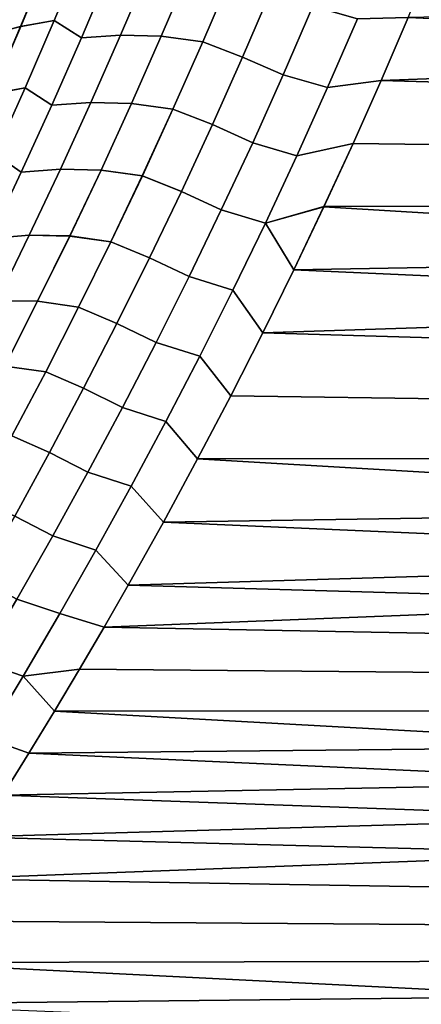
# Model space of a CAD drawing. Header units: metres. Extents: x -22 to 95, y -240 to 22.
# Tile 102 of 180: x 20.88 to 22.44, y -11.73 to -7.93. Entities that reach past the tile are written whole.
import ezdxf

# ---------------------------------------------------------------- set-up
doc = ezdxf.new("R2010")
doc.units = ezdxf.units.M
doc.layers.add('solid_10_151_013_XXX', color=7, linetype='CONTINUOUS')

msp = doc.modelspace()

# ---------------------------------------------------------------- linework, layer by layer
at = {"layer": 'solid_10_151_013_XXX'}
for points in [[(22.28034, -8.161803, 103.890572), (22.17189, -8.405473, 103.788834), (38, -8.609538, 103.700897), (38, -7.584023, 104.117973)], [(22.385124, -7.918188, 103.988808), (22.28034, -8.161803, 103.890572), (38, -7.584023, 104.117973)], [(20.771053, -7.982153, 63.176693), (20.88006, -7.718093, 63.07782), (20.996511, -7.690084, 63.220039), (20.887428, -7.952904, 63.318817)], [(20.99654, -7.690011, 104.779991), (20.880087, -7.718029, 104.922203), (20.77108, -7.982089, 104.823334), (20.887459, -7.95283, 104.681213)], [(20.887428, -7.952904, 63.318817), (20.996511, -7.690084, 63.220039), (21.125851, -7.667986, 63.352207), (21.016714, -7.929741, 63.450993)], [(21.125881, -7.667911, 104.64782), (20.99654, -7.690011, 104.779991), (20.887459, -7.95283, 104.681213), (21.016747, -7.929665, 104.549034)], [(21.125851, -7.667986, 63.352207), (21.233505, -7.733023, 63.50349), (21.122072, -7.996186, 63.604454), (21.016714, -7.929741, 63.450993)], [(21.122105, -7.99611, 104.395576), (21.233538, -7.732948, 104.496536), (21.125881, -7.667911, 104.64782), (21.016747, -7.929665, 104.549034)], [(22.385118, -7.9182, 64.0112), (22.486221, -7.67471, 63.916454), (38, -8.609538, 64.299103)], [(21.122072, -7.996186, 63.604454), (21.233505, -7.733023, 63.50349), (21.384785, -7.724063, 63.612656), (21.273314, -7.986552, 63.713837)], [(21.384813, -7.723993, 104.387367), (21.233538, -7.732948, 104.496536), (21.122105, -7.99611, 104.395576), (21.273344, -7.986481, 104.286186)], [(21.273314, -7.986552, 63.713837), (21.384785, -7.724063, 63.612656), (21.542555, -7.728155, 63.711185), (21.430882, -7.990358, 63.812855)], [(21.54258, -7.728094, 104.288841), (21.384813, -7.723993, 104.387367), (21.273344, -7.986481, 104.286186), (21.430906, -7.990296, 104.187172)], [(21.430882, -7.990358, 63.812855), (21.542555, -7.728155, 63.711185), (21.703646, -7.749534, 63.799896), (21.591482, -8.011959, 63.902428)], [(21.703667, -7.749482, 104.200127), (21.54258, -7.728094, 104.288841), (21.430906, -7.990296, 104.187172), (21.591505, -8.011907, 104.097595)], [(21.703646, -7.749534, 63.799896), (21.85857, -7.807152, 63.885525), (21.74509, -8.070825, 63.989792), (21.591482, -8.011959, 63.902428)], [(21.745087, -8.070831, 104.010208), (21.858566, -7.807157, 104.114471), (21.703667, -7.749482, 104.200127), (21.591505, -8.011907, 104.097595)], [(21.902201, -8.139195, 103.936523), (22.017067, -7.874001, 104.042702), (21.858566, -7.807157, 104.114471), (21.745087, -8.070831, 104.010208)], [(21.85857, -7.807152, 63.885525), (22.017071, -7.873993, 63.957298), (21.902206, -8.139187, 64.063477), (21.74509, -8.070825, 63.989792)], [(22.073769, -8.188778, 103.888542), (22.189304, -7.922529, 103.996063), (22.017067, -7.874001, 104.042702), (21.902201, -8.139195, 103.936523)], [(22.189308, -7.922522, 64.003929), (22.073772, -8.188769, 64.111458), (21.902206, -8.139187, 64.063477), (22.017071, -7.873993, 63.957298)], [(22.073769, -8.188778, 103.888542), (22.28034, -8.161803, 103.890572), (22.385124, -7.918188, 103.988808), (22.189304, -7.922529, 103.996063)], [(22.073772, -8.188769, 64.111458), (22.189308, -7.922522, 64.003929), (22.385118, -7.9182, 64.0112), (22.280333, -8.161818, 64.109428)], [(22.280333, -8.161818, 64.109428), (22.385118, -7.9182, 64.0112), (38, -8.609538, 64.299103)], [(20.658876, -8.244045, 63.278545), (20.771053, -7.982153, 63.176693), (20.887428, -7.952904, 63.318817), (20.775181, -8.213541, 63.420559)], [(20.887459, -7.95283, 104.681213), (20.77108, -7.982089, 104.823334), (20.658905, -8.24398, 104.721481), (20.775213, -8.213467, 104.579468)], [(20.775181, -8.213541, 63.420559), (20.887428, -7.952904, 63.318817), (21.016714, -7.929741, 63.450993), (20.904419, -8.189294, 63.552727)], [(21.016747, -7.929665, 104.549034), (20.887459, -7.95283, 104.681213), (20.775213, -8.213467, 104.579468), (20.904451, -8.189218, 104.447304)], [(21.016714, -7.929741, 63.450993), (21.122072, -7.996186, 63.604454), (21.007435, -8.25706, 63.708405), (20.904419, -8.189294, 63.552727)], [(21.007467, -8.256984, 104.291626), (21.122105, -7.99611, 104.395576), (21.016747, -7.929665, 104.549034), (20.904451, -8.189218, 104.447304)], [(21.007435, -8.25706, 63.708405), (21.122072, -7.996186, 63.604454), (21.273314, -7.986552, 63.713837), (21.158648, -8.246725, 63.818001)], [(21.273344, -7.986481, 104.286186), (21.122105, -7.99611, 104.395576), (21.007467, -8.256984, 104.291626), (21.158678, -8.246655, 104.18203)], [(21.158648, -8.246725, 63.818001), (21.273314, -7.986552, 63.713837), (21.430882, -7.990358, 63.812855), (21.316013, -8.250211, 63.917503)], [(21.430906, -7.990296, 104.187172), (21.273344, -7.986481, 104.286186), (21.158678, -8.246655, 104.18203), (21.316042, -8.250148, 104.082527)], [(21.316013, -8.250211, 63.917503), (21.430882, -7.990358, 63.812855), (21.591482, -8.011959, 63.902428), (21.476122, -8.271985, 64.007942)], [(21.591505, -8.011907, 104.097595), (21.430906, -7.990296, 104.187172), (21.316042, -8.250148, 104.082527), (21.476145, -8.271933, 103.992073)], [(21.591482, -8.011959, 63.902428), (21.74509, -8.070825, 63.989792), (21.628391, -8.332023, 64.097069), (21.476122, -8.271985, 64.007942)], [(21.628387, -8.332031, 103.902931), (21.745087, -8.070831, 104.010208), (21.591505, -8.011907, 104.097595), (21.476145, -8.271933, 103.992073)], [(21.784096, -8.401836, 103.827301), (21.902201, -8.139195, 103.936523), (21.745087, -8.070831, 104.010208), (21.628387, -8.332031, 103.902931)], [(21.74509, -8.070825, 63.989792), (21.902206, -8.139187, 64.063477), (21.784101, -8.401826, 64.172691), (21.628391, -8.332023, 64.097069)], [(21.954985, -8.452409, 103.777962), (22.073769, -8.188778, 103.888542), (21.902201, -8.139195, 103.936523), (21.784096, -8.401836, 103.827301)], [(22.073772, -8.188769, 64.111458), (21.95499, -8.452399, 64.222038), (21.784101, -8.401826, 64.172691), (21.902206, -8.139187, 64.063477)], [(21.954985, -8.452409, 103.777962), (22.17189, -8.405473, 103.788834), (22.28034, -8.161803, 103.890572), (22.073769, -8.188778, 103.888542)], [(21.95499, -8.452399, 64.222038), (22.073772, -8.188769, 64.111458), (22.280333, -8.161818, 64.109428), (22.171883, -8.405489, 64.211174)], [(22.171883, -8.405489, 64.211174), (22.280333, -8.161818, 64.109428), (38, -8.609538, 64.299103)], [(20.659836, -8.471964, 63.525219), (20.775181, -8.213541, 63.420559), (20.904419, -8.189294, 63.552727), (20.78903, -8.446613, 63.65736)], [(20.904451, -8.189218, 104.447304), (20.775213, -8.213467, 104.579468), (20.65987, -8.471889, 104.474815), (20.789066, -8.446537, 104.342674)], [(20.904419, -8.189294, 63.552727), (21.007435, -8.25706, 63.708405), (20.889662, -8.515618, 63.815296), (20.78903, -8.446613, 63.65736)], [(20.889698, -8.515542, 104.184738), (21.007467, -8.256984, 104.291626), (20.904451, -8.189218, 104.447304), (20.789066, -8.446537, 104.342674)], [(20.889662, -8.515618, 63.815296), (21.007435, -8.25706, 63.708405), (21.158648, -8.246725, 63.818001), (21.040852, -8.504555, 63.925091)], [(21.158678, -8.246655, 104.18203), (21.007467, -8.256984, 104.291626), (20.889698, -8.515542, 104.184738), (21.040884, -8.504484, 104.074936)], [(21.040852, -8.504555, 63.925091), (21.158648, -8.246725, 63.818001), (21.316013, -8.250211, 63.917503), (21.198023, -8.507683, 64.02507)], [(21.316042, -8.250148, 104.082527), (21.158678, -8.246655, 104.18203), (21.040884, -8.504484, 104.074936), (21.198051, -8.507621, 103.974953)], [(21.198023, -8.507683, 64.02507), (21.316013, -8.250211, 63.917503), (21.476122, -8.271985, 64.007942), (21.357635, -8.529585, 64.116386)], [(21.476145, -8.271933, 103.992073), (21.316042, -8.250148, 104.082527), (21.198051, -8.507621, 103.974953), (21.35766, -8.529532, 103.883636)], [(21.476122, -8.271985, 64.007942), (21.628391, -8.332023, 64.097069), (21.508549, -8.590721, 64.207298), (21.357635, -8.529585, 64.116386)], [(21.508543, -8.590732, 103.792694), (21.628387, -8.332031, 103.902931), (21.476145, -8.271933, 103.992073), (21.35766, -8.529532, 103.883636)], [(21.662825, -8.661897, 103.715111), (21.784096, -8.401836, 103.827301), (21.628387, -8.332031, 103.902931), (21.508543, -8.590732, 103.792694)], [(21.628391, -8.332023, 64.097069), (21.784101, -8.401826, 64.172691), (21.662832, -8.661885, 64.284889), (21.508549, -8.590721, 64.207298)], [(21.833033, -8.713398, 103.664383), (21.954985, -8.452409, 103.777962), (21.784096, -8.401836, 103.827301), (21.662825, -8.661897, 103.715111)], [(21.95499, -8.452399, 64.222038), (21.833038, -8.713386, 64.335609), (21.662832, -8.661885, 64.284889), (21.784101, -8.401826, 64.172691)], [(21.833033, -8.713398, 103.664383), (22.059616, -8.64926, 103.683502), (22.17189, -8.405473, 103.788834), (21.954985, -8.452409, 103.777962)], [(21.833038, -8.713386, 64.335609), (21.95499, -8.452399, 64.222038), (22.171883, -8.405489, 64.211174), (22.059608, -8.649278, 64.316505)], [(22.171883, -8.405489, 64.211174), (38, -8.609538, 64.299103), (38, -9.612814, 64.768692), (22.059608, -8.649278, 64.316505)], [(22.17189, -8.405473, 103.788834), (22.059616, -8.64926, 103.683502), (38, -8.609538, 103.700897)], [(20.78903, -8.446613, 63.65736), (20.889662, -8.515618, 63.815296), (20.768826, -8.771836, 63.925064), (20.670616, -8.701676, 63.764843)], [(20.768862, -8.77176, 104.074966), (20.889698, -8.515542, 104.184738), (20.789066, -8.446537, 104.342674), (20.670654, -8.701599, 104.235191)], [(20.768826, -8.771836, 63.925064), (20.889662, -8.515618, 63.815296), (21.040852, -8.504555, 63.925091), (20.919998, -8.760018, 64.035049)], [(21.040884, -8.504484, 104.074936), (20.889698, -8.515542, 104.184738), (20.768862, -8.77176, 104.074966), (20.920033, -8.759947, 103.964981)], [(20.919998, -8.760018, 64.035049), (21.040852, -8.504555, 63.925091), (21.198023, -8.507683, 64.02507), (21.076977, -8.762753, 64.135506)], [(21.198051, -8.507621, 103.974953), (21.040884, -8.504484, 104.074936), (20.920033, -8.759947, 103.964981), (21.077005, -8.762691, 103.864517)], [(21.076977, -8.762753, 64.135506), (21.198023, -8.507683, 64.02507), (21.357635, -8.529585, 64.116386), (21.236094, -8.784736, 64.227699)], [(21.35766, -8.529532, 103.883636), (21.198051, -8.507621, 103.974953), (21.077005, -8.762691, 103.864517), (21.236118, -8.784684, 103.772324)], [(21.357635, -8.529585, 64.116386), (21.508549, -8.590721, 64.207298), (21.385633, -8.846897, 64.320419), (21.236094, -8.784736, 64.227699)], [(21.385626, -8.846909, 103.679581), (21.508543, -8.590732, 103.792694), (21.35766, -8.529532, 103.883636), (21.236118, -8.784684, 103.772324)], [(21.538462, -8.919356, 103.599998), (21.662825, -8.661897, 103.715111), (21.508543, -8.590732, 103.792694), (21.385626, -8.846909, 103.679581)], [(21.508549, -8.590721, 64.207298), (21.662832, -8.661885, 64.284889), (21.538469, -8.919342, 64.399994), (21.385633, -8.846897, 64.320419)], [(21.823328, -9.137149, 103.461823), (21.699356, -9.381093, 103.345413), (38, -9.612814, 103.231308), (38, -8.609538, 103.700897)], [(21.943386, -8.893203, 103.574493), (21.823328, -9.137149, 103.461823), (38, -8.609538, 103.700897)], [(22.059616, -8.64926, 103.683502), (21.943386, -8.893203, 103.574493), (38, -8.609538, 103.700897)], [(21.707983, -8.971724, 103.547882), (21.833033, -8.713398, 103.664383), (21.662825, -8.661897, 103.715111), (21.538462, -8.919356, 103.599998)], [(21.833038, -8.713386, 64.335609), (21.707991, -8.97171, 64.45211), (21.538469, -8.919342, 64.399994), (21.662832, -8.661885, 64.284889)], [(21.833033, -8.713398, 103.664383), (21.943386, -8.893203, 103.574493), (22.059616, -8.64926, 103.683502)], [(21.833038, -8.713386, 64.335609), (22.059608, -8.649278, 64.316505), (21.943377, -8.893223, 64.425514)], [(21.943377, -8.893223, 64.425514), (22.059608, -8.649278, 64.316505), (38, -9.612814, 64.768692)], [(21.833033, -8.713398, 103.664383), (21.707983, -8.971724, 103.547882), (21.823328, -9.137149, 103.461823), (21.943386, -8.893203, 103.574493)], [(21.833038, -8.713386, 64.335609), (21.943377, -8.893223, 64.425514), (21.823317, -9.137172, 64.538185), (21.707991, -8.97171, 64.45211)], [(20.644991, -9.02569, 64.037659), (20.768826, -8.771836, 63.925064), (20.919998, -8.760018, 64.035049), (20.796156, -9.01309, 64.147827)], [(20.920033, -8.759947, 103.964981), (20.768862, -8.77176, 104.074966), (20.645029, -9.025613, 103.962372), (20.79619, -9.013019, 103.852203)], [(20.796156, -9.01309, 64.147827), (20.919998, -8.760018, 64.035049), (21.076977, -8.762753, 64.135506), (20.952946, -9.0154, 64.248756)], [(21.077005, -8.762691, 103.864517), (20.920033, -8.759947, 103.964981), (20.79619, -9.013019, 103.852203), (20.952976, -9.015338, 103.751274)], [(20.952946, -9.0154, 64.248756), (21.076977, -8.762753, 64.135506), (21.236094, -8.784736, 64.227699), (21.111567, -9.037416, 64.34182)], [(21.236118, -8.784684, 103.772324), (21.077005, -8.762691, 103.864517), (20.952976, -9.015338, 103.751274), (21.111591, -9.037364, 103.658203)], [(21.236094, -8.784736, 64.227699), (21.385633, -8.846897, 64.320419), (21.259716, -9.100529, 64.436363), (21.111567, -9.037416, 64.34182)], [(21.259708, -9.100543, 103.563629), (21.385626, -8.846909, 103.679581), (21.236118, -8.784684, 103.772324), (21.111591, -9.037364, 103.658203)], [(21.411081, -9.174193, 103.48204), (21.538462, -8.919356, 103.599998), (21.385626, -8.846909, 103.679581), (21.259708, -9.100543, 103.563629)], [(21.385633, -8.846897, 64.320419), (21.538469, -8.919342, 64.399994), (21.411091, -9.174177, 64.517952), (21.259716, -9.100529, 64.436363)], [(21.823317, -9.137172, 64.538185), (21.943377, -8.893223, 64.425514), (38, -9.612814, 64.768692)], [(21.579914, -9.227365, 103.42852), (21.707983, -8.971724, 103.547882), (21.538462, -8.919356, 103.599998), (21.411081, -9.174193, 103.48204)], [(21.707991, -8.97171, 64.45211), (21.579922, -9.227349, 64.571472), (21.411091, -9.174177, 64.517952), (21.538469, -8.919342, 64.399994)], [(21.707983, -8.971724, 103.547882), (21.579914, -9.227365, 103.42852), (21.699356, -9.381093, 103.345413), (21.823328, -9.137149, 103.461823)], [(21.707991, -8.97171, 64.45211), (21.823317, -9.137172, 64.538185), (21.699343, -9.381119, 64.654594), (21.579922, -9.227349, 64.571472)], [(20.669392, -9.263749, 64.263359), (20.796156, -9.01309, 64.147827), (20.952946, -9.0154, 64.248756), (20.826, -9.265597, 64.364746)], [(20.952976, -9.015338, 103.751274), (20.79619, -9.013019, 103.852203), (20.66943, -9.263678, 103.736671), (20.826031, -9.265536, 103.635284)], [(20.826, -9.265597, 64.364746), (20.952946, -9.0154, 64.248756), (21.111567, -9.037416, 64.34182), (20.984123, -9.287601, 64.458694)], [(21.111591, -9.037364, 103.658203), (20.952976, -9.015338, 103.751274), (20.826031, -9.265536, 103.635284), (20.984148, -9.287551, 103.541328)], [(21.111567, -9.037416, 64.34182), (21.259716, -9.100529, 64.436363), (21.130867, -9.351595, 64.555077), (20.984123, -9.287601, 64.458694)], [(21.130859, -9.35161, 103.444916), (21.259708, -9.100543, 103.563629), (21.111591, -9.037364, 103.658203), (20.984148, -9.287551, 103.541328)], [(21.280756, -9.426386, 103.36129), (21.411081, -9.174193, 103.48204), (21.259708, -9.100543, 103.563629), (21.130859, -9.35161, 103.444916)], [(21.259716, -9.100529, 64.436363), (21.411091, -9.174177, 64.517952), (21.280767, -9.426368, 64.638702), (21.130867, -9.351595, 64.555077)], [(21.699343, -9.381119, 64.654594), (21.823317, -9.137172, 64.538185), (38, -9.612814, 64.768692)], [(21.448896, -9.480303, 103.306358), (21.579914, -9.227365, 103.42852), (21.411081, -9.174193, 103.48204), (21.280756, -9.426386, 103.36129)], [(21.579922, -9.227349, 64.571472), (21.448908, -9.480285, 64.693634), (21.280767, -9.426368, 64.638702), (21.411091, -9.174177, 64.517952)], [(21.579914, -9.227365, 103.42852), (21.448896, -9.480303, 103.306358), (21.57131, -9.625085, 103.225182), (21.699356, -9.381093, 103.345413)], [(21.579922, -9.227349, 64.571472), (21.699343, -9.381119, 64.654594), (21.571295, -9.625113, 64.774826), (21.448908, -9.480285, 64.693634)], [(20.696209, -9.513324, 64.483437), (20.826, -9.265597, 64.364746), (20.984123, -9.287601, 64.458694), (20.853836, -9.535273, 64.578255)], [(20.984148, -9.287551, 103.541328), (20.826031, -9.265536, 103.635284), (20.696241, -9.513264, 103.516594), (20.853861, -9.535223, 103.421768)], [(20.984123, -9.287601, 64.458694), (21.130867, -9.351595, 64.555077), (20.999163, -9.600073, 64.676498), (20.853836, -9.535273, 64.578255)], [(20.999153, -9.600091, 103.323494), (21.130859, -9.35161, 103.444916), (20.984148, -9.287551, 103.541328), (20.853861, -9.535223, 103.421768)], [(21.14756, -9.675913, 103.237823), (21.280756, -9.426386, 103.36129), (21.130859, -9.35161, 103.444916), (20.999153, -9.600091, 103.323494)], [(21.130867, -9.351595, 64.555077), (21.280767, -9.426368, 64.638702), (21.147572, -9.675893, 64.762169), (20.999163, -9.600073, 64.676498)], [(21.699343, -9.381119, 64.654594), (38, -9.612814, 64.768692), (38, -10.589848, 65.288895), (21.571295, -9.625113, 64.774826)], [(21.699356, -9.381093, 103.345413), (21.57131, -9.625085, 103.225182), (38, -9.612814, 103.231308)], [(21.315008, -9.730515, 103.181465), (21.448896, -9.480303, 103.306358), (21.280756, -9.426386, 103.36129), (21.14756, -9.675913, 103.237823)], [(21.448908, -9.480285, 64.693634), (21.31502, -9.730494, 64.81852), (21.147572, -9.675893, 64.762169), (21.280767, -9.426368, 64.638702)], [(21.448896, -9.480303, 103.306358), (21.315008, -9.730515, 103.181465), (21.439129, -9.869102, 103.101067), (21.57131, -9.625085, 103.225182)], [(21.448908, -9.480285, 64.693634), (21.571295, -9.625113, 64.774826), (21.43911, -9.869135, 64.898949), (21.31502, -9.730494, 64.81852)], [(20.853836, -9.535273, 64.578255), (20.999163, -9.600073, 64.676498), (20.864674, -9.845941, 64.80056), (20.720772, -9.780404, 64.700447)], [(20.86466, -9.845961, 103.199432), (20.999153, -9.600091, 103.323494), (20.853861, -9.535223, 103.421768), (20.720798, -9.780355, 103.299576)], [(21.011568, -9.922752, 103.111694), (21.14756, -9.675913, 103.237823), (20.999153, -9.600091, 103.323494), (20.86466, -9.845961, 103.199432)], [(20.999163, -9.600073, 64.676498), (21.147572, -9.675893, 64.762169), (21.011581, -9.922729, 64.888298), (20.864674, -9.845941, 64.80056)], [(21.209824, -10.275535, 102.885536), (21.114822, -10.438028, 102.796211), (38, -10.589848, 102.711105), (38, -9.612814, 103.231308)], [(21.302927, -10.112999, 102.973068), (21.209824, -10.275535, 102.885536), (38, -9.612814, 103.231308)], [(21.439129, -9.869102, 103.101067), (21.302927, -10.112999, 102.973068), (38, -9.612814, 103.231308)], [(21.43911, -9.869135, 64.898949), (21.571295, -9.625113, 64.774826), (38, -10.589848, 65.288895)], [(21.57131, -9.625085, 103.225182), (21.439129, -9.869102, 103.101067), (38, -9.612814, 103.231308)], [(21.178322, -9.977979, 103.053917), (21.315008, -9.730515, 103.181465), (21.14756, -9.675913, 103.237823), (21.011568, -9.922752, 103.111694)], [(21.31502, -9.730494, 64.81852), (21.178337, -9.977956, 64.946075), (21.011581, -9.922729, 64.888298), (21.147572, -9.675893, 64.762169)], [(21.315008, -9.730515, 103.181465), (21.178322, -9.977979, 103.053917), (21.302927, -10.112999, 102.973068), (21.439129, -9.869102, 103.101067)], [(21.31502, -9.730494, 64.81852), (21.43911, -9.869135, 64.898949), (21.302906, -10.113035, 65.026955), (21.178337, -9.977956, 64.946075)], [(20.87285, -10.166883, 102.982971), (21.011568, -9.922752, 103.111694), (20.86466, -9.845961, 103.199432), (20.727455, -10.089199, 103.072784)], [(20.864674, -9.845941, 64.80056), (21.011581, -9.922729, 64.888298), (20.872866, -10.166858, 65.017014), (20.727468, -10.089176, 64.9272)], [(21.302906, -10.113035, 65.026955), (21.43911, -9.869135, 64.898949), (38, -10.589848, 65.288895)], [(21.038914, -10.222676, 102.923759), (21.178322, -9.977979, 103.053917), (21.011568, -9.922752, 103.111694), (20.87285, -10.166883, 102.982971)], [(21.178337, -9.977956, 64.946075), (21.038929, -10.222651, 65.076225), (20.872866, -10.166858, 65.017014), (21.011581, -9.922729, 64.888298)], [(21.178322, -9.977979, 103.053917), (21.038914, -10.222676, 102.923759), (21.209824, -10.275535, 102.885536), (21.302927, -10.112999, 102.973068)], [(21.038929, -10.222651, 65.076225), (21.178337, -9.977956, 64.946075), (21.302906, -10.113035, 65.026955), (21.209801, -10.275574, 65.114487)], [(21.209801, -10.275574, 65.114487), (21.302906, -10.113035, 65.026955), (38, -10.589848, 65.288895)], [(20.896856, -10.464585, 102.791077), (21.038914, -10.222676, 102.923759), (20.87285, -10.166883, 102.982971), (20.731483, -10.408283, 102.851715)], [(21.038929, -10.222651, 65.076225), (20.896875, -10.464557, 65.208908), (20.731503, -10.408255, 65.14827), (20.872866, -10.166858, 65.017014)], [(20.896856, -10.464585, 102.791077), (21.114822, -10.438028, 102.796211), (21.209824, -10.275535, 102.885536), (21.038914, -10.222676, 102.923759)], [(20.896875, -10.464557, 65.208908), (21.038929, -10.222651, 65.076225), (21.209801, -10.275574, 65.114487), (21.114798, -10.438069, 65.203812)], [(21.114798, -10.438069, 65.203812), (21.209801, -10.275574, 65.114487), (38, -10.589848, 65.288895)], [(20.752226, -10.703687, 102.655922), (20.896856, -10.464585, 102.791077), (20.731483, -10.408283, 102.851715), (20.587542, -10.646932, 102.717995)], [(20.896875, -10.464557, 65.208908), (20.752247, -10.703655, 65.344063), (20.587561, -10.6469, 65.281982), (20.731503, -10.408255, 65.14827)], [(20.896856, -10.464585, 102.791077), (20.752226, -10.703687, 102.655922), (20.919037, -10.762848, 102.612122), (21.017876, -10.600483, 102.70507)], [(20.752247, -10.703655, 65.344063), (20.896875, -10.464557, 65.208908), (21.017849, -10.600528, 65.294952), (20.919008, -10.762895, 65.387901)], [(20.896856, -10.464585, 102.791077), (21.017876, -10.600483, 102.70507), (21.114822, -10.438028, 102.796211)], [(20.896875, -10.464557, 65.208908), (21.114798, -10.438069, 65.203812), (21.017849, -10.600528, 65.294952)], [(21.114798, -10.438069, 65.203812), (38, -10.589848, 65.288895), (38, -11.53864, 65.858627), (21.017849, -10.600528, 65.294952)], [(21.114822, -10.438028, 102.796211), (21.017876, -10.600483, 102.70507), (38, -10.589848, 102.711105)], [(20.611134, -11.249185, 102.322281), (20.504543, -11.411053, 102.221909), (38, -11.53864, 102.141373), (38, -10.589848, 102.711105)], [(20.715714, -11.087195, 102.420753), (20.611134, -11.249185, 102.322281), (38, -10.589848, 102.711105)], [(20.818333, -10.925084, 102.517357), (20.715714, -11.087195, 102.420753), (38, -10.589848, 102.711105)], [(20.919037, -10.762848, 102.612122), (20.818333, -10.925084, 102.517357), (38, -10.589848, 102.711105)], [(20.919008, -10.762895, 65.387901), (21.017849, -10.600528, 65.294952), (38, -11.53864, 65.858627)], [(21.017876, -10.600483, 102.70507), (20.919037, -10.762848, 102.612122), (38, -10.589848, 102.711105)], [(20.605087, -10.939973, 102.518356), (20.818333, -10.925084, 102.517357), (20.919037, -10.762848, 102.612122), (20.752226, -10.703687, 102.655922)], [(20.60511, -10.939939, 65.481621), (20.752247, -10.703655, 65.344063), (20.919008, -10.762895, 65.387901), (20.8183, -10.925135, 65.482674)], [(20.8183, -10.925135, 65.482674), (20.919008, -10.762895, 65.387901), (38, -11.53864, 65.858627)], [(20.715679, -11.087249, 65.579277), (20.8183, -10.925135, 65.482674), (38, -11.53864, 65.858627)], [(20.611097, -11.249241, 65.677757), (20.715679, -11.087249, 65.579277), (38, -11.53864, 65.858627)], [(20.504505, -11.411112, 65.77813), (20.611097, -11.249241, 65.677757), (38, -11.53864, 65.858627)], [(20.504505, -11.411112, 65.77813), (38, -11.53864, 65.858627), (38, -12.457594, 66.476936), (20.395885, -11.572846, 65.880417)], [(20.504543, -11.411053, 102.221909), (20.395927, -11.572784, 102.119621), (38, -11.53864, 102.141373)], [(19.94162, -12.217605, 101.691246), (19.822878, -12.378255, 101.579216), (38, -12.457594, 101.523064), (38, -11.53864, 102.141373)], [(20.05825, -12.056727, 101.80127), (19.94162, -12.217605, 101.691246), (38, -11.53864, 102.141373)], [(20.172817, -11.895629, 101.909325), (20.05825, -12.056727, 101.80127), (38, -11.53864, 102.141373)], [(20.285362, -11.734313, 102.015434), (20.172817, -11.895629, 101.909325), (38, -11.53864, 102.141373)], [(20.395927, -11.572784, 102.119621), (20.285362, -11.734313, 102.015434), (38, -11.53864, 102.141373)], [(20.285316, -11.734379, 65.984612), (20.395885, -11.572846, 65.880417), (38, -12.457594, 66.476936)]]:
    msp.add_3dface(points, dxfattribs=at)

doc.saveas('drawing.dxf')
